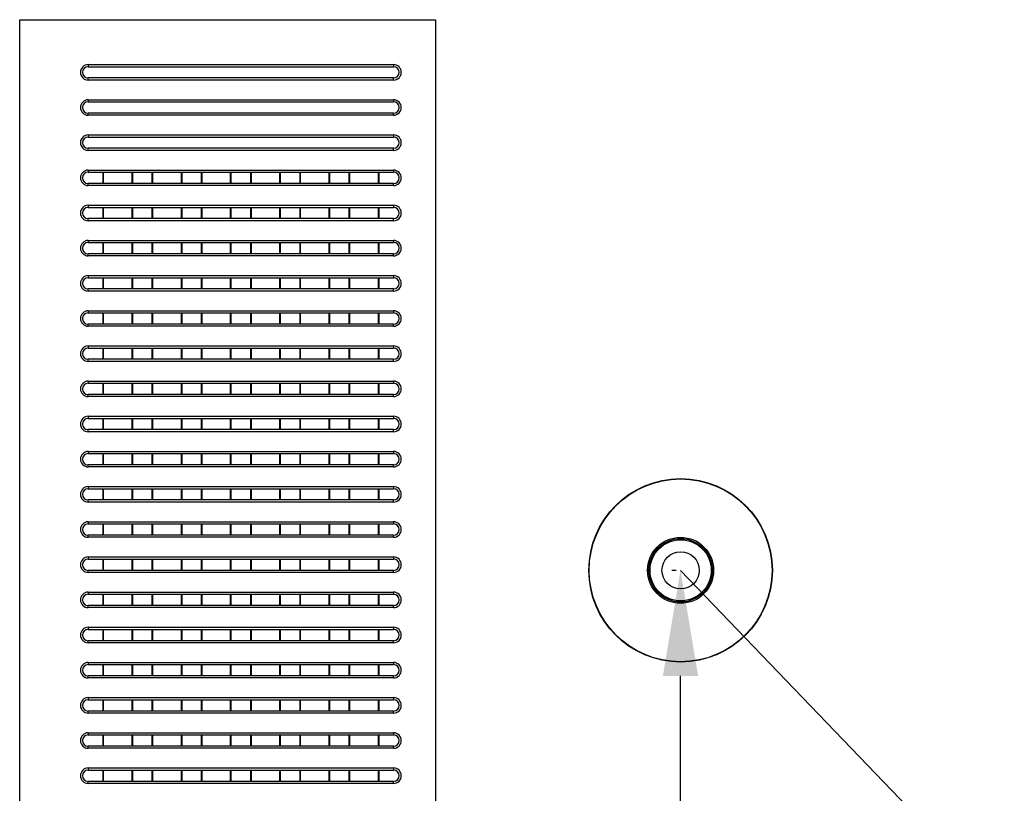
# Model space of a CAD drawing. Header units: millimetres. Extents: x -9020 to -2602, y 1105 to 6065.
# Tile 28 of 80: x -7304 to -7164, y 3208 to 3318. Entities that reach past the tile are written whole.
import ezdxf

# ---------------------------------------------------------------- set-up
doc = ezdxf.new("R2010")
doc.units = ezdxf.units.MM
doc.header["$LTSCALE"] = 65.395
doc.header["$PDSIZE"] = 0.05
doc.layers.get('0').update_dxf_attribs({"linetype": 'CONTINUOUS'})
doc.layers.get('Defpoints').update_dxf_attribs({"linetype": 'CONTINUOUS'})
doc.layers.add('02___PRT_ALL_AXES', color=7, linetype='CONTINUOUS')
doc.styles.get("Standard").update_dxf_attribs({"font": 'GOTHIC.TTF', "width": 0.5})
doc.dimstyles.new('ISO-25', dxfattribs={"dimtxt": 2.5, "dimasz": 2.5, "dimexe": 1.25, "dimexo": 0.625, "dimtad": 1, "dimtxsty": 'STANDARD', "dimcen": 2.5, "dimadec": 0, "dimazin": 0, "dimtfac": 1, "dimtmove": 0, "dimatfit": 3, "dimfxl": 1, "dimarcsym": 0})

# ---------------------------------------------------------------- blocks, each defined once
blk = doc.blocks.new('*D13')
at = {"color": 3, "lineweight": -2}
for p, q in [((-7210.6, 3239.25), (-7211.25, 3239.25)), ((-7210, 2854.25), (-7210, 3224.25)), ((-7210.6, 2839.25), (-7211.25, 2839.25))]:
    blk.add_line(p, q, dxfattribs=at)
at = {"color": 3}
for points in [[(-7207.5, 3224.25), (-7212.5, 3224.25), (-7210, 3239.25)], [(-7212.5, 2854.25), (-7207.5, 2854.25), (-7210, 2839.25)]]:
    blk.add_solid(points, dxfattribs=at)
at = {"layer": 'Defpoints', "color": 0}
for p in [(-7210, 3239.25), (-7209.98, 3239.25), (-7209.98, 2839.25)]:
    blk.add_point(p, dxfattribs=at)
at = {"color": 2, "insert": (-7227.96, 3039.25), "char_height": 20, "attachment_point": 5, "rotation": 90}
blk.add_mtext('400 [15,748]', dxfattribs=at)

msp = doc.modelspace()

# ---------------------------------------------------------------- linework, layer by layer
at = {"color": 7, "linetype": 'Continuous'}
for p, q in [((-7294.18, 3311.15), (-7294.18, 3310.85)), ((-7294.18, 3311.15), (-7250.78, 3311.15)), ((-7250.78, 3311.15), (-7250.78, 3310.85)), ((-7294.18, 3310.85), (-7250.78, 3310.85)), ((-7294.18, 3308.95), (-7294.18, 3309.25)), ((-7250.78, 3309.25), (-7294.18, 3309.25)), ((-7250.78, 3308.95), (-7294.18, 3308.95)), ((-7250.78, 3308.95), (-7250.78, 3309.25)), ((-7294.18, 3306.15), (-7294.18, 3305.85)), ((-7294.18, 3306.15), (-7250.78, 3306.15)), ((-7294.18, 3305.85), (-7250.78, 3305.85)), ((-7250.78, 3306.15), (-7250.78, 3305.85)), ((-7294.18, 3303.95), (-7294.18, 3304.25)), ((-7250.78, 3304.25), (-7294.18, 3304.25)), ((-7250.78, 3303.95), (-7294.18, 3303.95)), ((-7250.78, 3303.95), (-7250.78, 3304.25)), ((-7294.18, 3301.15), (-7294.18, 3300.85)), ((-7294.18, 3301.15), (-7250.78, 3301.15)), ((-7250.78, 3301.15), (-7250.78, 3300.85)), ((-7294.18, 3300.85), (-7250.78, 3300.85)), ((-7294.18, 3298.95), (-7294.18, 3299.25)), ((-7250.78, 3299.25), (-7294.18, 3299.25)), ((-7250.78, 3298.95), (-7294.18, 3298.95)), ((-7250.78, 3298.95), (-7250.78, 3299.25)), ((-7294.18, 3296.15), (-7294.18, 3295.85)), ((-7294.18, 3296.15), (-7250.78, 3296.15)), ((-7294.18, 3295.85), (-7250.78, 3295.85)), ((-7292.07, 3294.25), (-7292.07, 3295.85)), ((-7291.98, 3294.25), (-7291.98, 3295.85)), ((-7287.98, 3295.85), (-7287.98, 3294.25)), ((-7287.89, 3295.85), (-7287.89, 3294.25)), ((-7285.07, 3294.25), (-7285.07, 3295.85)), ((-7284.98, 3294.25), (-7284.98, 3295.85)), ((-7280.98, 3295.85), (-7280.98, 3294.25)), ((-7280.89, 3295.85), (-7280.89, 3294.25)), ((-7278.07, 3294.25), (-7278.07, 3295.85)), ((-7277.98, 3294.25), (-7277.98, 3295.85)), ((-7273.98, 3295.85), (-7273.98, 3294.25)), ((-7273.89, 3295.85), (-7273.89, 3294.25)), ((-7271.07, 3294.25), (-7271.07, 3295.85)), ((-7270.98, 3294.25), (-7270.98, 3295.85)), ((-7266.98, 3295.85), (-7266.98, 3294.25)), ((-7266.89, 3295.85), (-7266.89, 3294.25)), ((-7264.07, 3294.25), (-7264.07, 3295.85)), ((-7263.98, 3294.25), (-7263.98, 3295.85)), ((-7259.98, 3295.85), (-7259.98, 3294.25)), ((-7259.89, 3295.85), (-7259.89, 3294.25)), ((-7257.07, 3294.25), (-7257.07, 3295.85)), ((-7256.98, 3294.25), (-7256.98, 3295.85)), ((-7252.98, 3295.85), (-7252.98, 3294.25)), ((-7252.89, 3295.85), (-7252.89, 3294.25)), ((-7250.78, 3296.15), (-7250.78, 3295.85)), ((-7294.18, 3293.95), (-7294.18, 3294.25)), ((-7250.78, 3294.25), (-7294.18, 3294.25)), ((-7250.78, 3293.95), (-7250.78, 3294.25)), ((-7250.78, 3293.95), (-7294.18, 3293.95)), ((-7294.18, 3291.15), (-7294.18, 3290.85)), ((-7294.18, 3291.15), (-7250.78, 3291.15)), ((-7294.18, 3290.85), (-7250.78, 3290.85)), ((-7292.07, 3289.25), (-7292.07, 3290.85)), ((-7291.98, 3289.25), (-7291.98, 3290.85)), ((-7287.98, 3290.85), (-7287.98, 3289.25)), ((-7287.89, 3290.85), (-7287.89, 3289.25)), ((-7285.07, 3289.25), (-7285.07, 3290.85)), ((-7284.98, 3289.25), (-7284.98, 3290.85)), ((-7280.98, 3290.85), (-7280.98, 3289.25)), ((-7280.89, 3290.85), (-7280.89, 3289.25)), ((-7278.07, 3289.25), (-7278.07, 3290.85)), ((-7277.98, 3289.25), (-7277.98, 3290.85)), ((-7273.98, 3290.85), (-7273.98, 3289.25)), ((-7273.89, 3290.85), (-7273.89, 3289.25)), ((-7271.07, 3289.25), (-7271.07, 3290.85)), ((-7270.98, 3289.25), (-7270.98, 3290.85)), ((-7266.98, 3290.85), (-7266.98, 3289.25)), ((-7266.89, 3290.85), (-7266.89, 3289.25)), ((-7264.07, 3289.25), (-7264.07, 3290.85)), ((-7263.98, 3289.25), (-7263.98, 3290.85)), ((-7259.98, 3290.85), (-7259.98, 3289.25)), ((-7259.89, 3290.85), (-7259.89, 3289.25)), ((-7257.07, 3289.25), (-7257.07, 3290.85)), ((-7256.98, 3289.25), (-7256.98, 3290.85)), ((-7252.98, 3290.85), (-7252.98, 3289.25)), ((-7252.89, 3290.85), (-7252.89, 3289.25)), ((-7250.78, 3291.15), (-7250.78, 3290.85)), ((-7294.18, 3288.95), (-7294.18, 3289.25)), ((-7250.78, 3289.25), (-7294.18, 3289.25)), ((-7250.78, 3288.95), (-7294.18, 3288.95)), ((-7250.78, 3288.95), (-7250.78, 3289.25)), ((-7294.18, 3286.15), (-7294.18, 3285.85)), ((-7294.18, 3286.15), (-7250.78, 3286.15)), ((-7294.18, 3285.85), (-7250.78, 3285.85)), ((-7292.07, 3284.25), (-7292.07, 3285.85)), ((-7291.98, 3284.25), (-7291.98, 3285.85)), ((-7287.98, 3285.85), (-7287.98, 3284.25)), ((-7287.89, 3285.85), (-7287.89, 3284.25)), ((-7285.07, 3284.25), (-7285.07, 3285.85)), ((-7284.98, 3284.25), (-7284.98, 3285.85)), ((-7280.98, 3285.85), (-7280.98, 3284.25)), ((-7280.89, 3285.85), (-7280.89, 3284.25)), ((-7278.07, 3284.25), (-7278.07, 3285.85)), ((-7277.98, 3284.25), (-7277.98, 3285.85)), ((-7273.98, 3285.85), (-7273.98, 3284.25)), ((-7273.89, 3285.85), (-7273.89, 3284.25)), ((-7271.07, 3284.25), (-7271.07, 3285.85)), ((-7270.98, 3284.25), (-7270.98, 3285.85)), ((-7266.98, 3285.85), (-7266.98, 3284.25)), ((-7266.89, 3285.85), (-7266.89, 3284.25)), ((-7264.07, 3284.25), (-7264.07, 3285.85)), ((-7263.98, 3284.25), (-7263.98, 3285.85)), ((-7259.98, 3285.85), (-7259.98, 3284.25)), ((-7259.89, 3285.85), (-7259.89, 3284.25)), ((-7257.07, 3284.25), (-7257.07, 3285.85)), ((-7256.98, 3284.25), (-7256.98, 3285.85)), ((-7252.98, 3285.85), (-7252.98, 3284.25)), ((-7252.89, 3285.85), (-7252.89, 3284.25)), ((-7250.78, 3286.15), (-7250.78, 3285.85)), ((-7294.18, 3283.95), (-7294.18, 3284.25)), ((-7250.78, 3284.25), (-7294.18, 3284.25)), ((-7250.78, 3283.95), (-7294.18, 3283.95)), ((-7250.78, 3283.95), (-7250.78, 3284.25)), ((-7294.18, 3281.15), (-7294.18, 3280.85)), ((-7294.18, 3281.15), (-7250.78, 3281.15)), ((-7294.18, 3280.85), (-7250.78, 3280.85)), ((-7292.07, 3279.25), (-7292.07, 3280.85)), ((-7291.98, 3279.25), (-7291.98, 3280.85)), ((-7287.98, 3280.85), (-7287.98, 3279.25)), ((-7287.89, 3280.85), (-7287.89, 3279.25)), ((-7285.07, 3279.25), (-7285.07, 3280.85)), ((-7284.98, 3279.25), (-7284.98, 3280.85)), ((-7280.98, 3280.85), (-7280.98, 3279.25)), ((-7280.89, 3280.85), (-7280.89, 3279.25)), ((-7278.07, 3279.25), (-7278.07, 3280.85)), ((-7277.98, 3279.25), (-7277.98, 3280.85)), ((-7273.98, 3280.85), (-7273.98, 3279.25)), ((-7273.89, 3280.85), (-7273.89, 3279.25)), ((-7271.07, 3279.25), (-7271.07, 3280.85)), ((-7270.98, 3279.25), (-7270.98, 3280.85)), ((-7266.98, 3280.85), (-7266.98, 3279.25)), ((-7266.89, 3280.85), (-7266.89, 3279.25)), ((-7264.07, 3279.25), (-7264.07, 3280.85)), ((-7263.98, 3279.25), (-7263.98, 3280.85)), ((-7259.98, 3280.85), (-7259.98, 3279.25)), ((-7259.89, 3280.85), (-7259.89, 3279.25)), ((-7257.07, 3279.25), (-7257.07, 3280.85)), ((-7256.98, 3279.25), (-7256.98, 3280.85)), ((-7252.98, 3280.85), (-7252.98, 3279.25)), ((-7252.89, 3280.85), (-7252.89, 3279.25)), ((-7250.78, 3281.15), (-7250.78, 3280.85)), ((-7294.18, 3278.95), (-7294.18, 3279.25)), ((-7250.78, 3279.25), (-7294.18, 3279.25)), ((-7250.78, 3278.95), (-7294.18, 3278.95)), ((-7250.78, 3278.95), (-7250.78, 3279.25)), ((-7294.18, 3276.15), (-7294.18, 3275.85)), ((-7294.18, 3276.15), (-7250.78, 3276.15)), ((-7250.78, 3276.15), (-7250.78, 3275.85)), ((-7294.18, 3275.85), (-7250.78, 3275.85)), ((-7292.07, 3274.25), (-7292.07, 3275.85)), ((-7291.98, 3274.25), (-7291.98, 3275.85)), ((-7287.98, 3275.85), (-7287.98, 3274.25)), ((-7287.89, 3275.85), (-7287.89, 3274.25)), ((-7285.07, 3274.25), (-7285.07, 3275.85)), ((-7284.98, 3274.25), (-7284.98, 3275.85)), ((-7280.98, 3275.85), (-7280.98, 3274.25)), ((-7280.89, 3275.85), (-7280.89, 3274.25)), ((-7278.07, 3274.25), (-7278.07, 3275.85)), ((-7277.98, 3274.25), (-7277.98, 3275.85)), ((-7273.98, 3275.85), (-7273.98, 3274.25)), ((-7273.89, 3275.85), (-7273.89, 3274.25)), ((-7271.07, 3274.25), (-7271.07, 3275.85)), ((-7270.98, 3274.25), (-7270.98, 3275.85)), ((-7266.98, 3275.85), (-7266.98, 3274.25)), ((-7266.89, 3275.85), (-7266.89, 3274.25)), ((-7264.07, 3274.25), (-7264.07, 3275.85)), ((-7263.98, 3274.25), (-7263.98, 3275.85)), ((-7259.98, 3275.85), (-7259.98, 3274.25)), ((-7259.89, 3275.85), (-7259.89, 3274.25)), ((-7257.07, 3274.25), (-7257.07, 3275.85)), ((-7256.98, 3274.25), (-7256.98, 3275.85)), ((-7252.98, 3275.85), (-7252.98, 3274.25)), ((-7252.89, 3275.85), (-7252.89, 3274.25)), ((-7294.18, 3273.95), (-7294.18, 3274.25)), ((-7250.78, 3274.25), (-7294.18, 3274.25)), ((-7250.78, 3273.95), (-7294.18, 3273.95)), ((-7250.78, 3273.95), (-7250.78, 3274.25)), ((-7294.18, 3271.15), (-7294.18, 3270.85)), ((-7294.18, 3271.15), (-7250.78, 3271.15)), ((-7294.18, 3270.85), (-7250.78, 3270.85)), ((-7292.07, 3269.25), (-7292.07, 3270.85)), ((-7291.98, 3269.25), (-7291.98, 3270.85)), ((-7287.98, 3270.85), (-7287.98, 3269.25)), ((-7287.89, 3270.85), (-7287.89, 3269.25)), ((-7285.07, 3269.25), (-7285.07, 3270.85)), ((-7284.98, 3269.25), (-7284.98, 3270.85)), ((-7280.98, 3270.85), (-7280.98, 3269.25)), ((-7280.89, 3270.85), (-7280.89, 3269.25)), ((-7278.07, 3269.25), (-7278.07, 3270.85)), ((-7277.98, 3269.25), (-7277.98, 3270.85)), ((-7273.98, 3270.85), (-7273.98, 3269.25)), ((-7273.89, 3270.85), (-7273.89, 3269.25)), ((-7271.07, 3269.25), (-7271.07, 3270.85)), ((-7270.98, 3269.25), (-7270.98, 3270.85)), ((-7266.98, 3270.85), (-7266.98, 3269.25)), ((-7266.89, 3270.85), (-7266.89, 3269.25)), ((-7264.07, 3269.25), (-7264.07, 3270.85)), ((-7263.98, 3269.25), (-7263.98, 3270.85)), ((-7259.98, 3270.85), (-7259.98, 3269.25)), ((-7259.89, 3270.85), (-7259.89, 3269.25)), ((-7257.07, 3269.25), (-7257.07, 3270.85)), ((-7256.98, 3269.25), (-7256.98, 3270.85)), ((-7252.98, 3270.85), (-7252.98, 3269.25)), ((-7252.89, 3270.85), (-7252.89, 3269.25)), ((-7250.78, 3271.15), (-7250.78, 3270.85)), ((-7294.18, 3268.95), (-7294.18, 3269.25)), ((-7250.78, 3269.25), (-7294.18, 3269.25)), ((-7250.78, 3268.95), (-7294.18, 3268.95)), ((-7250.78, 3268.95), (-7250.78, 3269.25)), ((-7294.18, 3266.15), (-7294.18, 3265.85)), ((-7294.18, 3266.15), (-7250.78, 3266.15)), ((-7250.78, 3266.15), (-7250.78, 3265.85)), ((-7294.18, 3265.85), (-7250.78, 3265.85)), ((-7292.07, 3264.25), (-7292.07, 3265.85)), ((-7291.98, 3264.25), (-7291.98, 3265.85)), ((-7287.98, 3265.85), (-7287.98, 3264.25)), ((-7287.89, 3265.85), (-7287.89, 3264.25)), ((-7285.07, 3264.25), (-7285.07, 3265.85)), ((-7284.98, 3264.25), (-7284.98, 3265.85)), ((-7280.98, 3265.85), (-7280.98, 3264.25)), ((-7280.89, 3265.85), (-7280.89, 3264.25)), ((-7278.07, 3264.25), (-7278.07, 3265.85)), ((-7277.98, 3264.25), (-7277.98, 3265.85)), ((-7273.98, 3265.85), (-7273.98, 3264.25)), ((-7273.89, 3265.85), (-7273.89, 3264.25)), ((-7271.07, 3264.25), (-7271.07, 3265.85)), ((-7270.98, 3264.25), (-7270.98, 3265.85)), ((-7266.98, 3265.85), (-7266.98, 3264.25)), ((-7266.89, 3265.85), (-7266.89, 3264.25)), ((-7264.07, 3264.25), (-7264.07, 3265.85)), ((-7263.98, 3264.25), (-7263.98, 3265.85)), ((-7259.98, 3265.85), (-7259.98, 3264.25)), ((-7259.89, 3265.85), (-7259.89, 3264.25)), ((-7257.07, 3264.25), (-7257.07, 3265.85)), ((-7256.98, 3264.25), (-7256.98, 3265.85)), ((-7252.98, 3265.85), (-7252.98, 3264.25)), ((-7252.89, 3265.85), (-7252.89, 3264.25)), ((-7294.18, 3263.95), (-7294.18, 3264.25)), ((-7250.78, 3264.25), (-7294.18, 3264.25)), ((-7250.78, 3263.95), (-7294.18, 3263.95)), ((-7250.78, 3263.95), (-7250.78, 3264.25)), ((-7294.18, 3261.15), (-7294.18, 3260.85)), ((-7294.18, 3261.15), (-7250.78, 3261.15)), ((-7294.18, 3260.85), (-7250.78, 3260.85)), ((-7292.07, 3259.25), (-7292.07, 3260.85)), ((-7291.98, 3259.25), (-7291.98, 3260.85)), ((-7287.98, 3260.85), (-7287.98, 3259.25)), ((-7287.89, 3260.85), (-7287.89, 3259.25)), ((-7285.07, 3259.25), (-7285.07, 3260.85)), ((-7284.98, 3259.25), (-7284.98, 3260.85)), ((-7280.98, 3260.85), (-7280.98, 3259.25)), ((-7280.89, 3260.85), (-7280.89, 3259.25)), ((-7278.07, 3259.25), (-7278.07, 3260.85)), ((-7277.98, 3259.25), (-7277.98, 3260.85)), ((-7273.98, 3260.85), (-7273.98, 3259.25)), ((-7273.89, 3260.85), (-7273.89, 3259.25)), ((-7271.07, 3259.25), (-7271.07, 3260.85)), ((-7270.98, 3259.25), (-7270.98, 3260.85)), ((-7266.98, 3260.85), (-7266.98, 3259.25)), ((-7266.89, 3260.85), (-7266.89, 3259.25)), ((-7264.07, 3259.25), (-7264.07, 3260.85)), ((-7263.98, 3259.25), (-7263.98, 3260.85)), ((-7259.98, 3260.85), (-7259.98, 3259.25)), ((-7259.89, 3260.85), (-7259.89, 3259.25)), ((-7257.07, 3259.25), (-7257.07, 3260.85)), ((-7256.98, 3259.25), (-7256.98, 3260.85)), ((-7252.98, 3260.85), (-7252.98, 3259.25)), ((-7252.89, 3260.85), (-7252.89, 3259.25)), ((-7250.78, 3261.15), (-7250.78, 3260.85)), ((-7294.18, 3258.95), (-7294.18, 3259.25)), ((-7250.78, 3259.25), (-7294.18, 3259.25)), ((-7250.78, 3258.95), (-7250.78, 3259.25)), ((-7250.78, 3258.95), (-7294.18, 3258.95)), ((-7294.18, 3256.15), (-7294.18, 3255.85)), ((-7294.18, 3256.15), (-7250.78, 3256.15)), ((-7294.18, 3255.85), (-7250.78, 3255.85)), ((-7292.07, 3254.25), (-7292.07, 3255.85)), ((-7291.98, 3254.25), (-7291.98, 3255.85)), ((-7287.98, 3255.85), (-7287.98, 3254.25)), ((-7287.89, 3255.85), (-7287.89, 3254.25)), ((-7285.07, 3254.25), (-7285.07, 3255.85)), ((-7284.98, 3254.25), (-7284.98, 3255.85)), ((-7280.98, 3255.85), (-7280.98, 3254.25)), ((-7280.89, 3255.85), (-7280.89, 3254.25)), ((-7278.07, 3254.25), (-7278.07, 3255.85)), ((-7277.98, 3254.25), (-7277.98, 3255.85)), ((-7273.98, 3255.85), (-7273.98, 3254.25)), ((-7273.89, 3255.85), (-7273.89, 3254.25)), ((-7271.07, 3254.25), (-7271.07, 3255.85)), ((-7270.98, 3254.25), (-7270.98, 3255.85)), ((-7266.98, 3255.85), (-7266.98, 3254.25)), ((-7266.89, 3255.85), (-7266.89, 3254.25)), ((-7264.07, 3254.25), (-7264.07, 3255.85)), ((-7263.98, 3254.25), (-7263.98, 3255.85)), ((-7259.98, 3255.85), (-7259.98, 3254.25)), ((-7259.89, 3255.85), (-7259.89, 3254.25)), ((-7257.07, 3254.25), (-7257.07, 3255.85)), ((-7256.98, 3254.25), (-7256.98, 3255.85)), ((-7252.98, 3255.85), (-7252.98, 3254.25)), ((-7252.89, 3255.85), (-7252.89, 3254.25)), ((-7250.78, 3256.15), (-7250.78, 3255.85)), ((-7294.18, 3253.95), (-7294.18, 3254.25)), ((-7250.78, 3254.25), (-7294.18, 3254.25)), ((-7250.78, 3253.95), (-7294.18, 3253.95)), ((-7250.78, 3253.95), (-7250.78, 3254.25)), ((-7294.18, 3251.15), (-7294.18, 3250.85)), ((-7294.18, 3251.15), (-7250.78, 3251.15)), ((-7294.18, 3250.85), (-7250.78, 3250.85)), ((-7292.07, 3249.25), (-7292.07, 3250.85)), ((-7291.98, 3249.25), (-7291.98, 3250.85)), ((-7287.98, 3250.85), (-7287.98, 3249.25)), ((-7287.89, 3250.85), (-7287.89, 3249.25)), ((-7285.07, 3249.25), (-7285.07, 3250.85)), ((-7284.98, 3249.25), (-7284.98, 3250.85)), ((-7280.98, 3250.85), (-7280.98, 3249.25)), ((-7280.89, 3250.85), (-7280.89, 3249.25)), ((-7278.07, 3249.25), (-7278.07, 3250.85)), ((-7277.98, 3249.25), (-7277.98, 3250.85)), ((-7273.98, 3250.85), (-7273.98, 3249.25)), ((-7273.89, 3250.85), (-7273.89, 3249.25)), ((-7271.07, 3249.25), (-7271.07, 3250.85)), ((-7270.98, 3249.25), (-7270.98, 3250.85)), ((-7266.98, 3250.85), (-7266.98, 3249.25)), ((-7266.89, 3250.85), (-7266.89, 3249.25)), ((-7264.07, 3249.25), (-7264.07, 3250.85)), ((-7263.98, 3249.25), (-7263.98, 3250.85)), ((-7259.98, 3250.85), (-7259.98, 3249.25)), ((-7259.89, 3250.85), (-7259.89, 3249.25)), ((-7257.07, 3249.25), (-7257.07, 3250.85)), ((-7256.98, 3249.25), (-7256.98, 3250.85)), ((-7252.98, 3250.85), (-7252.98, 3249.25)), ((-7252.89, 3250.85), (-7252.89, 3249.25)), ((-7250.78, 3251.15), (-7250.78, 3250.85)), ((-7294.18, 3248.95), (-7294.18, 3249.25)), ((-7250.78, 3249.25), (-7294.18, 3249.25)), ((-7250.78, 3248.95), (-7294.18, 3248.95)), ((-7250.78, 3248.95), (-7250.78, 3249.25)), ((-7294.18, 3246.15), (-7294.18, 3245.85)), ((-7294.18, 3246.15), (-7250.78, 3246.15)), ((-7294.18, 3245.85), (-7250.78, 3245.85)), ((-7292.07, 3244.25), (-7292.07, 3245.85)), ((-7291.98, 3244.25), (-7291.98, 3245.85)), ((-7287.98, 3245.85), (-7287.98, 3244.25)), ((-7287.89, 3245.85), (-7287.89, 3244.25)), ((-7285.07, 3244.25), (-7285.07, 3245.85)), ((-7284.98, 3244.25), (-7284.98, 3245.85)), ((-7280.98, 3245.85), (-7280.98, 3244.25)), ((-7280.89, 3245.85), (-7280.89, 3244.25)), ((-7278.07, 3244.25), (-7278.07, 3245.85)), ((-7277.98, 3244.25), (-7277.98, 3245.85)), ((-7273.98, 3245.85), (-7273.98, 3244.25)), ((-7273.89, 3245.85), (-7273.89, 3244.25)), ((-7271.07, 3244.25), (-7271.07, 3245.85)), ((-7270.98, 3244.25), (-7270.98, 3245.85)), ((-7266.98, 3245.85), (-7266.98, 3244.25)), ((-7266.89, 3245.85), (-7266.89, 3244.25)), ((-7264.07, 3244.25), (-7264.07, 3245.85)), ((-7263.98, 3244.25), (-7263.98, 3245.85)), ((-7259.98, 3245.85), (-7259.98, 3244.25)), ((-7259.89, 3245.85), (-7259.89, 3244.25)), ((-7257.07, 3244.25), (-7257.07, 3245.85)), ((-7256.98, 3244.25), (-7256.98, 3245.85)), ((-7252.98, 3245.85), (-7252.98, 3244.25)), ((-7252.89, 3245.85), (-7252.89, 3244.25)), ((-7250.78, 3246.15), (-7250.78, 3245.85)), ((-7294.18, 3243.95), (-7294.18, 3244.25)), ((-7250.78, 3244.25), (-7294.18, 3244.25)), ((-7250.78, 3243.95), (-7294.18, 3243.95)), ((-7250.78, 3243.95), (-7250.78, 3244.25)), ((-7294.18, 3241.15), (-7294.18, 3240.85)), ((-7294.18, 3241.15), (-7250.78, 3241.15)), ((-7250.78, 3241.15), (-7250.78, 3240.85)), ((-7294.18, 3240.85), (-7250.78, 3240.85)), ((-7292.07, 3239.25), (-7292.07, 3240.85)), ((-7291.98, 3239.25), (-7291.98, 3240.85)), ((-7287.98, 3240.85), (-7287.98, 3239.25)), ((-7287.89, 3240.85), (-7287.89, 3239.25)), ((-7285.07, 3239.25), (-7285.07, 3240.85)), ((-7284.98, 3239.25), (-7284.98, 3240.85)), ((-7280.98, 3240.85), (-7280.98, 3239.25)), ((-7280.89, 3240.85), (-7280.89, 3239.25)), ((-7278.07, 3239.25), (-7278.07, 3240.85)), ((-7277.98, 3239.25), (-7277.98, 3240.85)), ((-7273.98, 3240.85), (-7273.98, 3239.25)), ((-7273.89, 3240.85), (-7273.89, 3239.25)), ((-7271.07, 3239.25), (-7271.07, 3240.85)), ((-7270.98, 3239.25), (-7270.98, 3240.85)), ((-7266.98, 3240.85), (-7266.98, 3239.25)), ((-7266.89, 3240.85), (-7266.89, 3239.25)), ((-7264.07, 3239.25), (-7264.07, 3240.85)), ((-7263.98, 3239.25), (-7263.98, 3240.85)), ((-7259.98, 3240.85), (-7259.98, 3239.25)), ((-7259.89, 3240.85), (-7259.89, 3239.25)), ((-7257.07, 3239.25), (-7257.07, 3240.85)), ((-7256.98, 3239.25), (-7256.98, 3240.85)), ((-7252.98, 3240.85), (-7252.98, 3239.25)), ((-7252.89, 3240.85), (-7252.89, 3239.25)), ((-7294.18, 3238.95), (-7294.18, 3239.25)), ((-7250.78, 3239.25), (-7294.18, 3239.25)), ((-7250.78, 3238.95), (-7294.18, 3238.95)), ((-7250.78, 3238.95), (-7250.78, 3239.25)), ((-7294.18, 3236.15), (-7294.18, 3235.85)), ((-7294.18, 3236.15), (-7250.78, 3236.15)), ((-7294.18, 3235.85), (-7250.78, 3235.85)), ((-7292.07, 3234.25), (-7292.07, 3235.85)), ((-7291.98, 3234.25), (-7291.98, 3235.85)), ((-7287.98, 3235.85), (-7287.98, 3234.25)), ((-7287.89, 3235.85), (-7287.89, 3234.25)), ((-7285.07, 3234.25), (-7285.07, 3235.85)), ((-7284.98, 3234.25), (-7284.98, 3235.85)), ((-7280.98, 3235.85), (-7280.98, 3234.25)), ((-7280.89, 3235.85), (-7280.89, 3234.25)), ((-7278.07, 3234.25), (-7278.07, 3235.85)), ((-7277.98, 3234.25), (-7277.98, 3235.85)), ((-7273.98, 3235.85), (-7273.98, 3234.25)), ((-7273.89, 3235.85), (-7273.89, 3234.25)), ((-7271.07, 3234.25), (-7271.07, 3235.85)), ((-7270.98, 3234.25), (-7270.98, 3235.85)), ((-7266.98, 3235.85), (-7266.98, 3234.25)), ((-7266.89, 3235.85), (-7266.89, 3234.25)), ((-7264.07, 3234.25), (-7264.07, 3235.85)), ((-7263.98, 3234.25), (-7263.98, 3235.85)), ((-7259.98, 3235.85), (-7259.98, 3234.25)), ((-7259.89, 3235.85), (-7259.89, 3234.25)), ((-7257.07, 3234.25), (-7257.07, 3235.85)), ((-7256.98, 3234.25), (-7256.98, 3235.85)), ((-7252.98, 3235.85), (-7252.98, 3234.25)), ((-7252.89, 3235.85), (-7252.89, 3234.25)), ((-7250.78, 3236.15), (-7250.78, 3235.85)), ((-7294.18, 3233.95), (-7294.18, 3234.25)), ((-7250.78, 3234.25), (-7294.18, 3234.25)), ((-7250.78, 3233.95), (-7294.18, 3233.95)), ((-7250.78, 3233.95), (-7250.78, 3234.25)), ((-7294.18, 3231.15), (-7294.18, 3230.85)), ((-7294.18, 3231.15), (-7250.78, 3231.15)), ((-7250.78, 3231.15), (-7250.78, 3230.85)), ((-7294.18, 3230.85), (-7250.78, 3230.85)), ((-7292.07, 3229.25), (-7292.07, 3230.85)), ((-7291.98, 3229.25), (-7291.98, 3230.85)), ((-7287.98, 3230.85), (-7287.98, 3229.25)), ((-7287.89, 3230.85), (-7287.89, 3229.25)), ((-7285.07, 3229.25), (-7285.07, 3230.85)), ((-7284.98, 3229.25), (-7284.98, 3230.85)), ((-7280.98, 3230.85), (-7280.98, 3229.25)), ((-7280.89, 3230.85), (-7280.89, 3229.25)), ((-7278.07, 3229.25), (-7278.07, 3230.85)), ((-7277.98, 3229.25), (-7277.98, 3230.85)), ((-7273.98, 3230.85), (-7273.98, 3229.25)), ((-7273.89, 3230.85), (-7273.89, 3229.25)), ((-7271.07, 3229.25), (-7271.07, 3230.85)), ((-7270.98, 3229.25), (-7270.98, 3230.85)), ((-7266.98, 3230.85), (-7266.98, 3229.25)), ((-7266.89, 3230.85), (-7266.89, 3229.25)), ((-7264.07, 3229.25), (-7264.07, 3230.85)), ((-7263.98, 3229.25), (-7263.98, 3230.85)), ((-7259.98, 3230.85), (-7259.98, 3229.25)), ((-7259.89, 3230.85), (-7259.89, 3229.25)), ((-7257.07, 3229.25), (-7257.07, 3230.85)), ((-7256.98, 3229.25), (-7256.98, 3230.85)), ((-7252.98, 3230.85), (-7252.98, 3229.25)), ((-7252.89, 3230.85), (-7252.89, 3229.25)), ((-7294.18, 3228.95), (-7294.18, 3229.25)), ((-7250.78, 3229.25), (-7294.18, 3229.25)), ((-7250.78, 3228.95), (-7294.18, 3228.95)), ((-7250.78, 3228.95), (-7250.78, 3229.25)), ((-7294.18, 3226.15), (-7294.18, 3225.85)), ((-7294.18, 3226.15), (-7250.78, 3226.15)), ((-7294.18, 3225.85), (-7250.78, 3225.85)), ((-7292.07, 3224.25), (-7292.07, 3225.85)), ((-7291.98, 3224.25), (-7291.98, 3225.85)), ((-7287.98, 3225.85), (-7287.98, 3224.25)), ((-7287.89, 3225.85), (-7287.89, 3224.25)), ((-7285.07, 3224.25), (-7285.07, 3225.85)), ((-7284.98, 3224.25), (-7284.98, 3225.85)), ((-7280.98, 3225.85), (-7280.98, 3224.25)), ((-7280.89, 3225.85), (-7280.89, 3224.25)), ((-7278.07, 3224.25), (-7278.07, 3225.85)), ((-7277.98, 3224.25), (-7277.98, 3225.85)), ((-7273.98, 3225.85), (-7273.98, 3224.25)), ((-7273.89, 3225.85), (-7273.89, 3224.25)), ((-7271.07, 3224.25), (-7271.07, 3225.85)), ((-7270.98, 3224.25), (-7270.98, 3225.85)), ((-7266.98, 3225.85), (-7266.98, 3224.25)), ((-7266.89, 3225.85), (-7266.89, 3224.25)), ((-7264.07, 3224.25), (-7264.07, 3225.85)), ((-7263.98, 3224.25), (-7263.98, 3225.85)), ((-7259.98, 3225.85), (-7259.98, 3224.25)), ((-7259.89, 3225.85), (-7259.89, 3224.25)), ((-7257.07, 3224.25), (-7257.07, 3225.85)), ((-7256.98, 3224.25), (-7256.98, 3225.85)), ((-7252.98, 3225.85), (-7252.98, 3224.25)), ((-7252.89, 3225.85), (-7252.89, 3224.25)), ((-7250.78, 3226.15), (-7250.78, 3225.85)), ((-7294.18, 3223.95), (-7294.18, 3224.25)), ((-7250.78, 3224.25), (-7294.18, 3224.25)), ((-7250.78, 3223.95), (-7250.78, 3224.25)), ((-7250.78, 3223.95), (-7294.18, 3223.95)), ((-7294.18, 3221.15), (-7294.18, 3220.85)), ((-7294.18, 3221.15), (-7250.78, 3221.15)), ((-7294.18, 3220.85), (-7250.78, 3220.85)), ((-7292.07, 3219.25), (-7292.07, 3220.85)), ((-7291.98, 3219.25), (-7291.98, 3220.85)), ((-7287.98, 3220.85), (-7287.98, 3219.25)), ((-7287.89, 3220.85), (-7287.89, 3219.25)), ((-7285.07, 3219.25), (-7285.07, 3220.85)), ((-7284.98, 3219.25), (-7284.98, 3220.85)), ((-7280.98, 3220.85), (-7280.98, 3219.25)), ((-7280.89, 3220.85), (-7280.89, 3219.25)), ((-7278.07, 3219.25), (-7278.07, 3220.85)), ((-7277.98, 3219.25), (-7277.98, 3220.85)), ((-7273.98, 3220.85), (-7273.98, 3219.25)), ((-7273.89, 3220.85), (-7273.89, 3219.25)), ((-7271.07, 3219.25), (-7271.07, 3220.85)), ((-7270.98, 3219.25), (-7270.98, 3220.85)), ((-7266.98, 3220.85), (-7266.98, 3219.25)), ((-7266.89, 3220.85), (-7266.89, 3219.25)), ((-7264.07, 3219.25), (-7264.07, 3220.85)), ((-7263.98, 3219.25), (-7263.98, 3220.85)), ((-7259.98, 3220.85), (-7259.98, 3219.25)), ((-7259.89, 3220.85), (-7259.89, 3219.25)), ((-7257.07, 3219.25), (-7257.07, 3220.85)), ((-7256.98, 3219.25), (-7256.98, 3220.85)), ((-7252.98, 3220.85), (-7252.98, 3219.25)), ((-7252.89, 3220.85), (-7252.89, 3219.25)), ((-7250.78, 3221.15), (-7250.78, 3220.85)), ((-7294.18, 3218.95), (-7294.18, 3219.25)), ((-7250.78, 3219.25), (-7294.18, 3219.25)), ((-7250.78, 3218.95), (-7294.18, 3218.95)), ((-7250.78, 3218.95), (-7250.78, 3219.25)), ((-7294.18, 3216.15), (-7294.18, 3215.85)), ((-7294.18, 3216.15), (-7250.78, 3216.15)), ((-7294.18, 3215.85), (-7250.78, 3215.85)), ((-7292.07, 3214.25), (-7292.07, 3215.85)), ((-7291.98, 3214.25), (-7291.98, 3215.85)), ((-7287.98, 3215.85), (-7287.98, 3214.25)), ((-7287.89, 3215.85), (-7287.89, 3214.25)), ((-7285.07, 3214.25), (-7285.07, 3215.85)), ((-7284.98, 3214.25), (-7284.98, 3215.85)), ((-7280.98, 3215.85), (-7280.98, 3214.25)), ((-7280.89, 3215.85), (-7280.89, 3214.25)), ((-7278.07, 3214.25), (-7278.07, 3215.85)), ((-7277.98, 3214.25), (-7277.98, 3215.85)), ((-7273.98, 3215.85), (-7273.98, 3214.25)), ((-7273.89, 3215.85), (-7273.89, 3214.25)), ((-7271.07, 3214.25), (-7271.07, 3215.85)), ((-7270.98, 3214.25), (-7270.98, 3215.85)), ((-7266.98, 3215.85), (-7266.98, 3214.25)), ((-7266.89, 3215.85), (-7266.89, 3214.25)), ((-7264.07, 3214.25), (-7264.07, 3215.85)), ((-7263.98, 3214.25), (-7263.98, 3215.85)), ((-7259.98, 3215.85), (-7259.98, 3214.25)), ((-7259.89, 3215.85), (-7259.89, 3214.25)), ((-7257.07, 3214.25), (-7257.07, 3215.85)), ((-7256.98, 3214.25), (-7256.98, 3215.85)), ((-7252.98, 3215.85), (-7252.98, 3214.25)), ((-7252.89, 3215.85), (-7252.89, 3214.25)), ((-7250.78, 3216.15), (-7250.78, 3215.85)), ((-7294.18, 3213.95), (-7294.18, 3214.25)), ((-7250.78, 3214.25), (-7294.18, 3214.25)), ((-7250.78, 3213.95), (-7294.18, 3213.95)), ((-7250.78, 3213.95), (-7250.78, 3214.25)), ((-7294.18, 3211.15), (-7294.18, 3210.85)), ((-7294.18, 3211.15), (-7250.78, 3211.15)), ((-7294.18, 3210.85), (-7250.78, 3210.85)), ((-7292.07, 3209.25), (-7292.07, 3210.85)), ((-7291.98, 3209.25), (-7291.98, 3210.85)), ((-7287.98, 3210.85), (-7287.98, 3209.25)), ((-7287.89, 3210.85), (-7287.89, 3209.25)), ((-7285.07, 3209.25), (-7285.07, 3210.85)), ((-7284.98, 3209.25), (-7284.98, 3210.85)), ((-7280.98, 3210.85), (-7280.98, 3209.25)), ((-7280.89, 3210.85), (-7280.89, 3209.25)), ((-7278.07, 3209.25), (-7278.07, 3210.85)), ((-7277.98, 3209.25), (-7277.98, 3210.85)), ((-7273.98, 3210.85), (-7273.98, 3209.25)), ((-7273.89, 3210.85), (-7273.89, 3209.25)), ((-7271.07, 3209.25), (-7271.07, 3210.85)), ((-7270.98, 3209.25), (-7270.98, 3210.85)), ((-7266.98, 3210.85), (-7266.98, 3209.25)), ((-7266.89, 3210.85), (-7266.89, 3209.25)), ((-7264.07, 3209.25), (-7264.07, 3210.85)), ((-7263.98, 3209.25), (-7263.98, 3210.85)), ((-7259.98, 3210.85), (-7259.98, 3209.25)), ((-7259.89, 3210.85), (-7259.89, 3209.25)), ((-7257.07, 3209.25), (-7257.07, 3210.85)), ((-7256.98, 3209.25), (-7256.98, 3210.85)), ((-7252.98, 3210.85), (-7252.98, 3209.25)), ((-7252.89, 3210.85), (-7252.89, 3209.25)), ((-7250.78, 3211.15), (-7250.78, 3210.85)), ((-7294.18, 3208.95), (-7294.18, 3209.25)), ((-7250.78, 3209.25), (-7294.18, 3209.25)), ((-7250.78, 3208.95), (-7294.18, 3208.95)), ((-7250.78, 3208.95), (-7250.78, 3209.25))]:
    msp.add_line(p, q, dxfattribs=at)
msp.add_line((-7210, 3239.25), (-6999.54, 3020.12))
at = {"color": 4}
msp.add_lwpolyline([(-7244.81, 2932.94), (-7303.91, 2932.94), (-7303.91, 3317.53), (-7244.81, 3317.53)], close=True, dxfattribs=at)
at = {"color": 7, "linetype": 'Continuous'}
for radius in [13.04, 13, 4.5, 4.35, 2.65]:
    msp.add_circle((-7209.98, 3239.25), radius, dxfattribs=at)
for centre, radius, start, end in [((-7294.18, 3310.05), 1.1, 90, 270), ((-7250.78, 3310.05), 1.1, 270, 90), ((-7294.18, 3310.05), 0.8, 90, 270), ((-7250.78, 3310.05), 0.8, 270, 90), ((-7294.18, 3305.05), 1.1, 90, 270), ((-7294.18, 3305.05), 0.8, 90, 270), ((-7250.78, 3305.05), 1.1, 270, 90), ((-7250.78, 3305.05), 0.8, 270, 90), ((-7294.18, 3300.05), 1.1, 90, 270), ((-7250.78, 3300.05), 1.1, 270, 90), ((-7294.18, 3300.05), 0.8, 90, 270), ((-7250.78, 3300.05), 0.8, 270, 90), ((-7294.18, 3295.05), 1.1, 90, 270), ((-7294.18, 3295.05), 0.8, 90, 270), ((-7250.78, 3295.05), 1.1, 270, 90), ((-7250.78, 3295.05), 0.8, 270, 90), ((-7294.18, 3290.05), 1.1, 90, 270), ((-7294.18, 3290.05), 0.8, 90, 270), ((-7250.78, 3290.05), 1.1, 270, 90), ((-7250.78, 3290.05), 0.8, 270, 90), ((-7294.18, 3285.05), 1.1, 90, 270), ((-7294.18, 3285.05), 0.8, 90, 270), ((-7250.78, 3285.05), 1.1, 270, 90), ((-7250.78, 3285.05), 0.8, 270, 90), ((-7294.18, 3280.05), 1.1, 90, 270), ((-7294.18, 3280.05), 0.8, 90, 270), ((-7250.78, 3280.05), 1.1, 270, 90), ((-7250.78, 3280.05), 0.8, 270, 90), ((-7294.18, 3275.05), 1.1, 90, 270), ((-7250.78, 3275.05), 1.1, 270, 90), ((-7294.18, 3275.05), 0.8, 90, 270), ((-7250.78, 3275.05), 0.8, 270, 90), ((-7294.18, 3270.05), 1.1, 90, 270), ((-7294.18, 3270.05), 0.8, 90, 270), ((-7250.78, 3270.05), 1.1, 270, 90), ((-7250.78, 3270.05), 0.8, 270, 90), ((-7294.18, 3265.05), 1.1, 90, 270), ((-7250.78, 3265.05), 1.1, 270, 90), ((-7294.18, 3265.05), 0.8, 90, 270), ((-7250.78, 3265.05), 0.8, 270, 90), ((-7294.18, 3260.05), 1.1, 90, 270), ((-7294.18, 3260.05), 0.8, 90, 270), ((-7250.78, 3260.05), 1.1, 270, 90), ((-7250.78, 3260.05), 0.8, 270, 90), ((-7294.18, 3255.05), 1.1, 90, 270), ((-7294.18, 3255.05), 0.8, 90, 270), ((-7250.78, 3255.05), 1.1, 270, 90), ((-7250.78, 3255.05), 0.8, 270, 90), ((-7294.18, 3250.05), 1.1, 90, 270), ((-7294.18, 3250.05), 0.8, 90, 270), ((-7250.78, 3250.05), 1.1, 270, 90), ((-7250.78, 3250.05), 0.8, 270, 90), ((-7294.18, 3245.05), 1.1, 90, 270), ((-7294.18, 3245.05), 0.8, 90, 270), ((-7250.78, 3245.05), 1.1, 270, 90), ((-7250.78, 3245.05), 0.8, 270, 90), ((-7294.18, 3240.05), 1.1, 90, 270), ((-7250.78, 3240.05), 1.1, 270, 90), ((-7294.18, 3240.05), 0.8, 90, 270), ((-7250.78, 3240.05), 0.8, 270, 90), ((-7294.18, 3235.05), 1.1, 90, 270), ((-7294.18, 3235.05), 0.8, 90, 270), ((-7250.78, 3235.05), 1.1, 270, 90), ((-7250.78, 3235.05), 0.8, 270, 90), ((-7294.18, 3230.05), 1.1, 90, 270), ((-7250.78, 3230.05), 1.1, 270, 90), ((-7294.18, 3230.05), 0.8, 90, 270), ((-7250.78, 3230.05), 0.8, 270, 90), ((-7294.18, 3225.05), 1.1, 90, 270), ((-7294.18, 3225.05), 0.8, 90, 270), ((-7250.78, 3225.05), 1.1, 270, 90), ((-7250.78, 3225.05), 0.8, 270, 90), ((-7294.18, 3220.05), 1.1, 90, 270), ((-7294.18, 3220.05), 0.8, 90, 270), ((-7250.78, 3220.05), 1.1, 270, 90), ((-7250.78, 3220.05), 0.8, 270, 90), ((-7294.18, 3215.05), 1.1, 90, 270), ((-7294.18, 3215.05), 0.8, 90, 270), ((-7250.78, 3215.05), 1.1, 270, 90), ((-7250.78, 3215.05), 0.8, 270, 90), ((-7294.18, 3210.05), 1.1, 90, 270), ((-7294.18, 3210.05), 0.8, 90, 270), ((-7250.78, 3210.05), 1.1, 270, 90), ((-7250.78, 3210.05), 0.8, 270, 90)]:
    msp.add_arc(centre, radius, start, end, dxfattribs=at)
at = {"layer": '02___PRT_ALL_AXES', "color": 7, "linetype": 'Continuous'}
msp.add_circle((-7209.98, 3239.25), 4.69, dxfattribs=at)

# ---------------------------------------------------------------- dimensions: what is measured, and where the dimension line sits
dim = msp.add_linear_dim(base=(-7210, 3239.25), p1=(-7209.98, 2839.25), p2=(-7209.98, 3239.25), angle=90, dimstyle='ISO-25', override={"dimtxt": 20, "dimasz": 15, "dimgap": 5, "dimdec": 0, "dimclrd": 3, "dimclre": 3, "dimclrt": 2, "dimadec": 1, "dimtp": 0.3, "dimtm": 0.3, "dimtofl": 0})
dim.commit()
dim.dimension.update_dxf_attribs({"geometry": '*D13', "text_midpoint": (-7227.96, 3039.25)})

doc.saveas('drawing.dxf')
